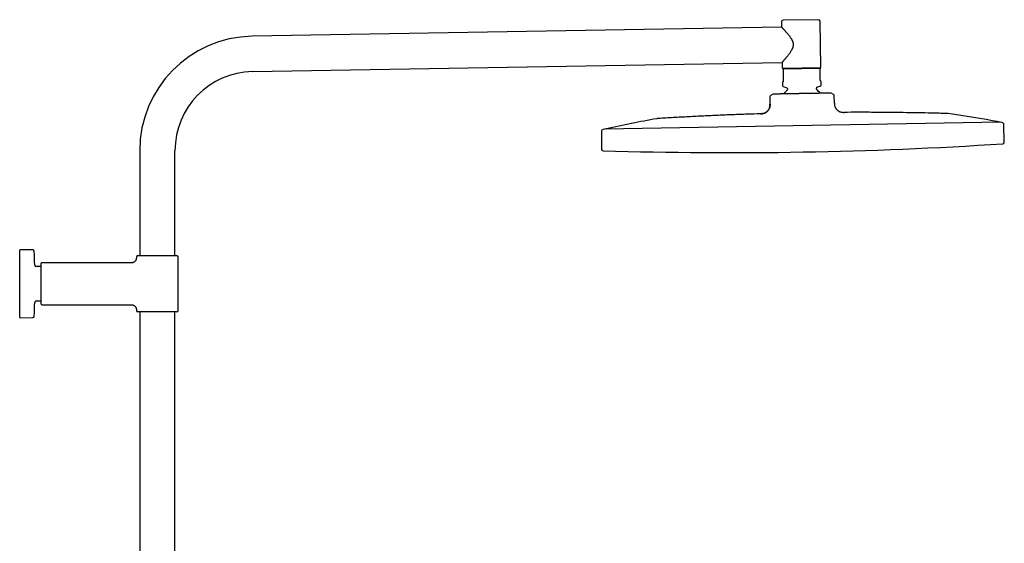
# Model space of a CAD drawing. Header units: millimetres. Extents: x 8 to 1795, y 12 to 2812.
# Tile 32 of 32: x 1184 to 1795, y 2487 to 2812. Entities that reach past the tile are written whole.
import ezdxf

# ---------------------------------------------------------------- set-up
doc = ezdxf.new("R2010")
doc.units = ezdxf.units.MM

msp = doc.modelspace()

# ---------------------------------------------------------------- linework, layer by layer
at = {"color": 7, "linetype": 'Continuous', "lineweight": 30}
for p, q in [((1679.44, 2811.98), (1657.45, 2811.59)), ((1680.96, 2782.6), (1680.46, 2810.99)), ((1656.52, 2807.43), (1327.92, 2801.69)), ((1656.46, 2810.58), (1656.52, 2807.43)), ((1328.3, 2779.79), (1656.9, 2785.53)), ((1656.9, 2785.53), (1656.96, 2782.18)), ((1680.46, 2782.09), (1657.47, 2781.69)), ((1680.47, 2781.69), (1657.47, 2781.29)), ((1657.47, 2781.29), (1657.6, 2774.1)), ((1680.6, 2774.51), (1680.47, 2781.69)), ((1657.32, 2773.39), (1657.12, 2773.18)), ((1657.12, 2773.18), (1657.15, 2771.03)), ((1657.49, 2770.57), (1659.85, 2769.76)), ((1660.18, 2769.29), (1660.19, 2768.69)), ((1678.19, 2769), (1678.18, 2769.61)), ((1678.5, 2770.08), (1680.83, 2770.97)), ((1681.11, 2773.6), (1680.9, 2773.8)), ((1681.15, 2771.45), (1681.11, 2773.6)), ((1649.27, 2764.14), (1649.35, 2759.54)), ((1649.74, 2765.01), (1651.06, 2765.83)), ((1663.02, 2766.04), (1662.95, 2766.04)), ((1686.07, 2766.45), (1686.06, 2766.45)), ((1688.77, 2765.69), (1687.42, 2766.47)), ((1689.35, 2760.24), (1689.27, 2764.84)), ((1649.38, 2759.54), (1649.35, 2759.54)), ((1695.32, 2754.54), (1695.32, 2754.54)), ((1546.63, 2744.13), (1545.91, 2743.97)), ((1792.54, 2748.42), (1546.63, 2744.13)), ((1793.27, 2748.29), (1792.54, 2748.42)), ((1794.78, 2736.1), (1794.49, 2746.85)), ((1544.74, 2742.49), (1544.83, 2731.73)), ((1258.21, 2730.75), (1258.21, 2665.74)), ((1280.11, 2665.74), (1280.11, 2730.75)), ((1183.76, 2627.46), (1183.76, 2669.02)), ((1191.81, 2669.25), (1184.06, 2669.32)), ((1256.16, 2664.74), (1256.16, 2664.24)), ((1257.16, 2665.74), (1269.16, 2665.74)), ((1269.16, 2665.74), (1281.16, 2665.74)), ((1282.16, 2631.74), (1282.16, 2664.74)), ((1197.16, 2658.89), (1194.1, 2658.89)), ((1197.16, 2635.54), (1197.16, 2660.94)), ((1253.16, 2661.24), (1197.46, 2661.24)), ((1194.1, 2637.59), (1197.16, 2637.59)), ((1197.46, 2635.24), (1253.16, 2635.24)), ((1256.16, 2632.24), (1256.16, 2631.74)), ((1281.16, 2630.74), (1257.16, 2630.74)), ((1258.21, 2630.74), (1258.21, 2214.53)), ((1280.11, 2214.53), (1280.11, 2630.74)), ((1184.06, 2627.16), (1191.81, 2627.23))]:
    msp.add_line(p, q, dxfattribs=at)
for centre, radius, start, end in [((1657.46, 2810.59), 1, 91, 181), ((1679.46, 2810.98), 1, 1, 91), ((1329.16, 2730.75), 70.95, 91, 180), ((1657.46, 2782.19), 0.5, 181, 271), ((1680.46, 2782.59), 0.5, 271, 1), ((1329.16, 2730.75), 49.05, 91, 180), ((1657.65, 2771.04), 0.5, 181, 251), ((1669.38, 2757.89), 14, 131.93272, 144.83036), ((1659.68, 2769.28), 0.5, 1, 71), ((1659.69, 2768.68), 0.5, 311.93272, 1), ((1678.68, 2769.61), 0.5, 111, 181), ((1678.69, 2769.01), 0.5, 181, 230.06728), ((1669.38, 2757.89), 14, 37.1582, 50.06728), ((1680.65, 2771.44), 0.5, 291, 1), ((1650.27, 2764.16), 1, 121.96376, 181), ((1688.27, 2764.82), 1, 1, 60.03624), ((1728.9, 1910.76), 853.07, 100.11385, 102.25252), ((1639.47, 1909.2), 853.07, 79.74748, 81.88615), ((1546.24, 2742.51), 1.5, 102.38663, 180.5), ((1547.97, 2743.91), 0.5, 102.25252, 151.8692), ((1791.21, 2748.15), 0.5, 30.1308, 79.74748), ((1792.99, 2746.81), 1.5, 1.5, 79.61337), ((1545.83, 2731.74), 1, 180.5, 268.27148), ((1624.4, 5335.22), 2605.67, 271, 273.72852), ((1793.78, 2736.07), 1, 273.72852, 1.5), ((1624.4, 5335.22), 2605.67, 268.27148, 271), ((1184.06, 2669.02), 0.3, 89.5, 180), ((1191.8, 2668.25), 1, 2.60542, 89.5), ((752.01, 2648.24), 441.25, 1.50949, 2.60542), ((1257.16, 2664.74), 1, 90, 180), ((1281.16, 2664.74), 1, 0, 90), ((1194.1, 2659.89), 1, 181.50949, 270), ((1197.46, 2660.94), 0.3, 90, 180), ((752.01, 2648.24), 441.25, 357.39458, 358.49051), ((1194.1, 2636.59), 1, 90, 178.49051), ((1197.46, 2635.54), 0.3, 180, 270), ((1184.06, 2627.46), 0.3, 180, 270.5), ((1191.8, 2628.23), 1, 270.5, 357.39458), ((1257.16, 2631.74), 1, 180, 270), ((1281.16, 2631.74), 1, 270, 0)]:
    msp.add_arc(centre, radius, start, end, dxfattribs=at)
for points, knots in [([(1656.52, 2807.43), (1656.52, 2807.42), (1656.52, 2807.42), (1656.56, 2807.38), (1656.61, 2807.33), (1656.68, 2807.25), (1656.78, 2807.15), (1656.89, 2807.03), (1657.02, 2806.89), (1657.17, 2806.73), (1657.33, 2806.56), (1657.51, 2806.37), (1657.71, 2806.16), (1657.94, 2805.9), (1658.21, 2805.6), (1658.54, 2805.25), (1658.88, 2804.87), (1659.24, 2804.46), (1659.61, 2804.04), (1659.99, 2803.59), (1660.39, 2803.12), (1660.78, 2802.64), (1661.18, 2802.14), (1661.58, 2801.61), (1661.98, 2801.06), (1662.33, 2800.54), (1662.63, 2800.06), (1662.89, 2799.62), (1663.13, 2799.16), (1663.33, 2798.71), (1663.49, 2798.28), (1663.62, 2797.86), (1663.72, 2797.43), (1663.78, 2797), (1663.81, 2796.56), (1663.79, 2796.11), (1663.73, 2795.67), (1663.65, 2795.25), (1663.54, 2794.86), (1663.41, 2794.5), (1663.24, 2794.08), (1663.03, 2793.62), (1662.73, 2793.06), (1662.39, 2792.48), (1662, 2791.88), (1661.6, 2791.29), (1661.19, 2790.72), (1660.77, 2790.17), (1660.39, 2789.68), (1660.05, 2789.25), (1659.74, 2788.86), (1659.44, 2788.49), (1659.14, 2788.13), (1658.85, 2787.79), (1658.57, 2787.46), (1658.3, 2787.14), (1658.07, 2786.87), (1657.87, 2786.64), (1657.69, 2786.44), (1657.53, 2786.25), (1657.39, 2786.08), (1657.26, 2785.93), (1657.14, 2785.81), (1657.05, 2785.7), (1656.98, 2785.62), (1656.93, 2785.57), (1656.9, 2785.53), (1656.9, 2785.53), (1656.9, 2785.53)], [0, 0, 0, 0, 0.013156, 0.026324, 0.03948, 0.053086, 0.066706, 0.080314, 0.093454, 0.106604, 0.119746, 0.133207, 0.146678, 0.160141, 0.17853, 0.196936, 0.215328, 0.234238, 0.253162, 0.272075, 0.290986, 0.309907, 0.328819, 0.348116, 0.367424, 0.386717, 0.400697, 0.414676, 0.428817, 0.442956, 0.454483, 0.466008, 0.477828, 0.489646, 0.501205, 0.512764, 0.524757, 0.536753, 0.547005, 0.557269, 0.567525, 0.583296, 0.59907, 0.619249, 0.639448, 0.659635, 0.680336, 0.701051, 0.721751, 0.737745, 0.753738, 0.769849, 0.785959, 0.802502, 0.819044, 0.835772, 0.852499, 0.865958, 0.879425, 0.892883, 0.906692, 0.920513, 0.934321, 0.947801, 0.961294, 0.974773, 0.988744, 1, 1, 1, 1]), ([(1657.47, 2781.29), (1657.47, 2781.33), (1657.47, 2781.42), (1657.47, 2781.53), (1657.47, 2781.62), (1657.47, 2781.67), (1657.47, 2781.69)], [0, 0, 0, 0, 0.249181, 0.498664, 0.749145, 1, 1, 1, 1]), ([(1680.46, 2782.09), (1680.46, 2782.07), (1680.47, 2782.02), (1680.47, 2781.93), (1680.47, 2781.82), (1680.47, 2781.73), (1680.47, 2781.69)], [0, 0, 0, 0, 0.249106, 0.498591, 0.749137, 1, 1, 1, 1]), ([(1657.6, 2774.1), (1657.6, 2774.07), (1657.6, 2773.98), (1657.58, 2773.88), (1657.56, 2773.8), (1657.53, 2773.71), (1657.49, 2773.62), (1657.44, 2773.55), (1657.39, 2773.46), (1657.35, 2773.42), (1657.32, 2773.39)], [0, 0, 0, 0, 0.073322, 0.162646, 0.23764, 0.312831, 0.447977, 0.583845, 0.719618, 1, 1, 1, 1]), ([(1680.9, 2773.8), (1680.89, 2773.82), (1680.85, 2773.85), (1680.8, 2773.91), (1680.74, 2774), (1680.69, 2774.1), (1680.65, 2774.2), (1680.62, 2774.29), (1680.61, 2774.37), (1680.6, 2774.44), (1680.6, 2774.49), (1680.6, 2774.51)], [0, 0, 0, 0, 0.1677508, 0.3362304, 0.5036763, 0.6700098, 0.7854357, 0.8439433, 0.90227, 0.9720538, 1, 1, 1, 1]), ([(1667.29, 2766.11), (1667.01, 2766.11), (1666.45, 2766.1), (1665.61, 2766.09), (1664.77, 2766.07), (1663.98, 2766.06), (1663.23, 2766.05), (1662.52, 2766.04), (1661.81, 2766.02), (1661.12, 2766.01), (1660.43, 2766), (1659.75, 2765.99), (1659.09, 2765.98), (1658.46, 2765.96), (1657.85, 2765.95), (1657.26, 2765.94), (1656.7, 2765.93), (1656.15, 2765.92), (1655.62, 2765.91), (1655.11, 2765.9), (1654.63, 2765.89), (1654.18, 2765.88), (1653.77, 2765.88), (1653.39, 2765.87), (1653.04, 2765.87), (1652.71, 2765.86), (1652.4, 2765.85), (1652.13, 2765.85), (1651.88, 2765.85), (1651.67, 2765.84), (1651.49, 2765.84), (1651.34, 2765.84), (1651.22, 2765.83), (1651.13, 2765.83), (1651.08, 2765.83), (1651.07, 2765.83), (1651.06, 2765.83)], [0, 0, 0, 0, 0.03198, 0.063961, 0.096231, 0.128502, 0.15705, 0.185599, 0.214344, 0.243089, 0.272462, 0.301836, 0.331426, 0.361016, 0.389608, 0.4182, 0.446992, 0.475783, 0.505227, 0.534671, 0.564346, 0.594021, 0.622132, 0.650244, 0.678543, 0.706843, 0.735748, 0.764652, 0.793772, 0.822892, 0.852161, 0.881444, 0.910713, 0.940471, 0.970243, 1, 1, 1, 1]), ([(1656.86, 2765.93), (1656.81, 2765.93), (1656.68, 2765.93), (1656.4, 2765.93), (1656.09, 2765.92), (1655.77, 2765.91), (1655.44, 2765.91), (1655.11, 2765.9), (1654.77, 2765.9), (1654.42, 2765.89), (1654.06, 2765.89), (1653.69, 2765.88), (1653.32, 2765.87), (1652.93, 2765.87), (1652.63, 2765.86), (1652.46, 2765.86), (1652.42, 2765.86)], [0, 0, 0, 0, 0.032052, 0.087259, 0.14661, 0.210188, 0.278031, 0.35017, 0.425227, 0.504472, 0.587923, 0.675595, 0.769421, 0.867666, 0.970341, 1, 1, 1, 1]), ([(1665.03, 2766.08), (1664.94, 2766.08), (1664.75, 2766.07), (1664.49, 2766.07), (1664.25, 2766.07), (1664.1, 2766.06), (1664.03, 2766.06)], [0, 0, 0, 0, 0.238139, 0.495895, 0.766345, 1, 1, 1, 1]), ([(1669.24, 2766.15), (1668.96, 2766.14), (1668.49, 2766.14), (1667.84, 2766.12), (1667.47, 2766.12), (1667.29, 2766.11)], [0, 0, 0, 0, 0.435039, 0.717386, 1, 1, 1, 1]), ([(1687.31, 2766.46), (1687.28, 2766.46), (1687.21, 2766.46), (1687.05, 2766.46), (1686.86, 2766.46), (1686.64, 2766.46), (1686.39, 2766.45), (1686.12, 2766.45), (1685.82, 2766.44), (1685.49, 2766.44), (1685.13, 2766.43), (1684.74, 2766.42), (1684.31, 2766.42), (1683.87, 2766.41), (1683.4, 2766.4), (1682.91, 2766.39), (1682.39, 2766.38), (1681.85, 2766.37), (1681.28, 2766.36), (1680.68, 2766.35), (1680.06, 2766.34), (1679.36, 2766.32), (1678.57, 2766.31), (1677.7, 2766.3), (1676.87, 2766.28), (1676.09, 2766.27), (1675.37, 2766.26), (1674.64, 2766.24), (1673.9, 2766.23), (1673.14, 2766.22), (1672.38, 2766.2), (1671.6, 2766.19), (1670.82, 2766.18), (1670.03, 2766.16), (1669.5, 2766.15), (1669.24, 2766.15)], [0, 0, 0, 0, 0.03198, 0.063962, 0.096232, 0.128503, 0.157134, 0.18579, 0.214445, 0.243076, 0.27254, 0.302031, 0.331523, 0.360988, 0.38967, 0.418376, 0.447081, 0.475761, 0.505307, 0.534881, 0.564457, 0.594005, 0.631598, 0.669219, 0.706812, 0.735808, 0.764832, 0.793855, 0.822852, 0.852128, 0.881417, 0.910693, 0.940458, 0.970236, 1, 1, 1, 1]), ([(1683.5, 2766.4), (1683.49, 2766.4), (1683.44, 2766.4), (1683.35, 2766.4), (1683.24, 2766.4), (1683.14, 2766.39), (1683.05, 2766.39), (1682.97, 2766.39), (1682.91, 2766.39), (1682.86, 2766.39), (1682.83, 2766.39), (1682.83, 2766.39), (1682.83, 2766.39)], [0, 0, 0, 0, 0.017418, 0.095457, 0.174202, 0.255509, 0.341068, 0.432332, 0.564896, 0.711936, 0.875077, 1, 1, 1, 1]), ([(1687.42, 2766.47), (1687.41, 2766.47), (1687.41, 2766.47), (1687.37, 2766.46), (1687.33, 2766.46), (1687.31, 2766.46)], [0, 0, 0, 0, 0.43504, 0.717386, 1, 1, 1, 1]), ([(1643.59, 2753.63), (1643.73, 2753.64), (1644.03, 2753.65), (1644.47, 2753.68), (1644.92, 2753.74), (1645.38, 2753.85), (1645.84, 2754), (1646.29, 2754.2), (1646.72, 2754.45), (1647.13, 2754.72), (1647.52, 2755.04), (1647.88, 2755.39), (1648.21, 2755.77), (1648.51, 2756.17), (1648.76, 2756.59), (1648.97, 2757.02), (1649.13, 2757.45), (1649.24, 2757.88), (1649.31, 2758.31), (1649.35, 2758.72), (1649.36, 2759.14), (1649.35, 2759.41), (1649.35, 2759.54)], [0, 0, 0, 0, 0.047142, 0.094911, 0.14377, 0.19407, 0.246031, 0.299703, 0.351758, 0.404951, 0.458905, 0.513162, 0.567235, 0.620655, 0.673022, 0.724047, 0.773582, 0.821629, 0.86751, 0.912328, 0.956378, 1, 1, 1, 1]), ([(1649.38, 2759.54), (1649.38, 2759.45), (1649.38, 2759.28), (1649.38, 2759.04), (1649.38, 2758.84), (1649.37, 2758.68), (1649.35, 2758.49), (1649.33, 2758.28), (1649.28, 2757.96), (1649.19, 2757.57), (1649.04, 2757.13), (1648.85, 2756.73), (1648.64, 2756.35), (1648.41, 2755.99), (1648.14, 2755.65), (1647.83, 2755.31), (1647.46, 2754.97), (1647.03, 2754.63), (1646.58, 2754.34), (1646.17, 2754.14), (1645.82, 2753.99), (1645.54, 2753.89), (1645.26, 2753.81), (1645.03, 2753.76), (1644.87, 2753.74), (1644.76, 2753.72), (1644.64, 2753.7), (1644.48, 2753.68), (1644.3, 2753.66), (1644.08, 2753.65), (1643.85, 2753.64), (1643.69, 2753.64), (1643.62, 2753.63)], [0, 0, 0, 0, 0.029585, 0.055168, 0.076758, 0.094312, 0.108363, 0.135565, 0.163555, 0.214053, 0.264654, 0.310738, 0.356894, 0.403127, 0.449381, 0.495659, 0.55352, 0.611351, 0.669109, 0.726767, 0.759016, 0.791222, 0.823342, 0.853635, 0.864823, 0.875774, 0.889175, 0.905962, 0.926063, 0.949422, 0.976012, 1, 1, 1, 1]), ([(1689.35, 2760.24), (1689.35, 2760.1), (1689.35, 2759.8), (1689.38, 2759.36), (1689.44, 2758.91), (1689.55, 2758.45), (1689.7, 2758), (1689.91, 2757.55), (1690.15, 2757.13), (1690.44, 2756.73), (1690.76, 2756.35), (1691.12, 2755.99), (1691.51, 2755.67), (1691.92, 2755.38), (1692.34, 2755.14), (1692.77, 2754.93), (1693.21, 2754.77), (1693.65, 2754.66), (1694.08, 2754.59), (1694.5, 2754.55), (1694.91, 2754.53), (1695.18, 2754.53), (1695.32, 2754.54)], [0, 0, 0, 0, 0.047123, 0.094776, 0.143383, 0.1933, 0.244793, 0.297978, 0.349617, 0.402487, 0.456248, 0.510462, 0.564646, 0.618321, 0.671058, 0.722525, 0.772519, 0.820986, 0.867192, 0.912219, 0.956361, 1, 1, 1, 1]), ([(1580.11, 2750.69), (1580.06, 2750.69), (1579.94, 2750.68), (1579.75, 2750.66), (1579.55, 2750.64), (1579.38, 2750.62), (1579.23, 2750.6), (1579.14, 2750.58), (1579.1, 2750.57)], [0, 0, 0, 0, 0.159369, 0.353459, 0.57017, 0.734096, 0.877333, 1, 1, 1, 1]), ([(1643.59, 2753.63), (1640.8, 2753.54), (1635.03, 2753.36), (1626.26, 2753.04), (1617.28, 2752.67), (1608.16, 2752.25), (1598.91, 2751.78), (1589.51, 2751.26), (1583.24, 2750.88), (1580.11, 2750.69)], [0, 0, 0, 0, 0.131409, 0.272812, 0.414215, 0.555617, 0.70375, 0.851878, 1, 1, 1, 1]), ([(1758.85, 2753.81), (1755.86, 2753.89), (1749.87, 2754.05), (1740.89, 2754.23), (1731.91, 2754.37), (1722.78, 2754.48), (1713.51, 2754.54), (1704.31, 2754.56), (1698.24, 2754.54), (1695.32, 2754.53)], [0, 0, 0, 0, 0.141389, 0.282784, 0.424183, 0.565585, 0.713722, 0.861858, 1, 1, 1, 1]), ([(1759.87, 2753.73), (1759.81, 2753.74), (1759.7, 2753.75), (1759.5, 2753.77), (1759.31, 2753.79), (1759.13, 2753.8), (1758.99, 2753.81), (1758.9, 2753.81), (1758.85, 2753.81)], [0, 0, 0, 0, 0.159344, 0.353409, 0.570116, 0.734055, 0.877313, 1, 1, 1, 1]), ([(1256.16, 2664.24), (1256.15, 2664.12), (1256.14, 2663.89), (1256.08, 2663.55), (1255.99, 2663.25), (1255.89, 2663), (1255.79, 2662.8), (1255.7, 2662.64), (1255.61, 2662.51), (1255.52, 2662.4), (1255.42, 2662.27), (1255.29, 2662.13), (1255.11, 2661.96), (1254.89, 2661.79), (1254.66, 2661.64), (1254.43, 2661.52), (1254.2, 2661.42), (1253.96, 2661.34), (1253.7, 2661.29), (1253.43, 2661.25), (1253.25, 2661.24), (1253.16, 2661.24)], [0, 0, 0, 0, 0.076424, 0.148612, 0.215451, 0.276029, 0.319516, 0.358285, 0.392147, 0.420973, 0.449888, 0.493454, 0.545196, 0.604906, 0.672182, 0.720943, 0.772527, 0.826618, 0.882846, 0.940792, 1, 1, 1, 1]), ([(1253.16, 2635.24), (1253.28, 2635.23), (1253.51, 2635.23), (1253.84, 2635.16), (1254.14, 2635.08), (1254.39, 2634.98), (1254.59, 2634.87), (1254.75, 2634.78), (1254.88, 2634.69), (1255, 2634.61), (1255.12, 2634.51), (1255.27, 2634.37), (1255.43, 2634.2), (1255.61, 2633.98), (1255.76, 2633.74), (1255.88, 2633.51), (1255.97, 2633.29), (1256.05, 2633.04), (1256.11, 2632.79), (1256.15, 2632.52), (1256.15, 2632.33), (1256.16, 2632.24)], [0, 0, 0, 0, 0.0764245, 0.1486125, 0.2154506, 0.2760293, 0.3195164, 0.3582855, 0.3921474, 0.420973, 0.4498883, 0.4934539, 0.5451962, 0.6049064, 0.6721822, 0.7209425, 0.7725266, 0.826618, 0.8828461, 0.9407922, 1, 1, 1, 1])]:
    msp.add_open_spline(points, degree=3, knots=knots, dxfattribs=at)

doc.saveas('drawing.dxf')
